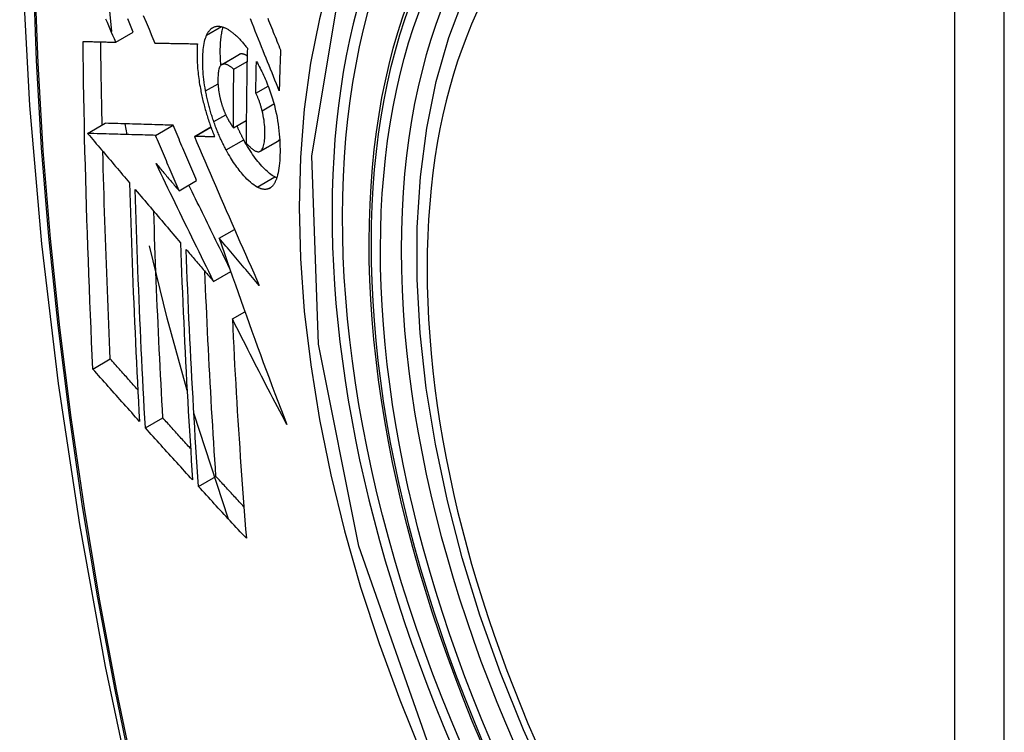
# Model space of a CAD drawing. Header units: inches. Extents: x 338.7 to 398.8, y 128 to 186.9.
# Tile 47 of 110: x 364.769 to 365.099, y 170.001 to 170.24. Entities that reach past the tile are written whole.
import ezdxf

# ---------------------------------------------------------------- set-up
doc = ezdxf.new("R2010")
doc.units = ezdxf.units.IN
doc.header["$MEASUREMENT"] = 0
doc.layers.add('Visible Edges(ANSI)', color=7, linetype='Continuous', lineweight=25)
doc.layers.add('Visible Tangent Edges(ANSI)', color=7, linetype='Continuous', lineweight=25)

msp = doc.modelspace()

# ---------------------------------------------------------------- linework, layer by layer
at = {"layer": 'Visible Edges(ANSI)'}
for p, q in [((364.79988, 170.23579), (364.79758, 170.258)), ((364.80114, 170.23222), (364.80704, 170.23562)), ((364.81424, 170.23194), (364.81435, 170.23193)), ((364.83667, 170.22474), (364.84257, 170.22814)), ((364.84074, 170.22316), (364.84517, 170.22571)), ((364.8481, 170.21509), (364.85226, 170.21749)), ((364.79172, 170.20164), (364.79761, 170.20503)), ((364.79761, 170.20503), (364.79761, 170.20503)), ((364.80498, 170.20125), (364.80436, 170.20483)), ((364.81452, 170.20097), (364.82042, 170.20437)), ((364.8406, 170.20352), (364.84491, 170.206)), ((364.79172, 170.20164), (364.79172, 170.20164)), ((364.8275, 170.20062), (364.83303, 170.20381)), ((364.82766, 170.20062), (364.8275, 170.20062)), ((364.8496, 170.19564), (364.8555, 170.19904)), ((364.8555, 170.19904), (364.85555, 170.19907)), ((364.82238, 170.18239), (364.82827, 170.18578)), ((364.83584, 170.16649), (364.84097, 170.16945)), ((364.83396, 170.15197), (364.83971, 170.15529)), ((364.84025, 170.13939), (364.84446, 170.14182)), ((364.79347, 170.12259), (364.79933, 170.12597)), ((364.81109, 170.10283), (364.81694, 170.1062)), ((364.83897, 170.07226), (364.82734, 170.10776)), ((364.82889, 170.0832), (364.83473, 170.08656))]:
    msp.add_line(p, q, dxfattribs=at)
at = {"layer": 'Visible Edges(ANSI)', "flags": 128}
for points in [[(364.82296, 170.63463), (364.81013, 170.59652), (364.79907, 170.55728), (364.78978, 170.517), (364.78223, 170.47573), (364.77639, 170.43354), (364.77224, 170.39049), (364.76977, 170.34665), (364.76895, 170.30207), (364.76976, 170.25683), (364.77219, 170.21098), (364.77621, 170.16458), (364.7818, 170.1177), (364.78895, 170.07041), (364.79763, 170.02278), (364.80782, 169.97486), (364.8195, 169.92674)], [(364.94643, 169.98252), (364.93785, 170.00153), (364.93011, 170.02072), (364.92326, 170.03998), (364.91732, 170.05924), (364.91233, 170.07842), (364.9083, 170.09742), (364.90526, 170.11618), (364.90323, 170.1346), (364.90221, 170.1526), (364.90224, 170.17012), (364.90329, 170.18707), (364.9054, 170.20339), (364.90855, 170.219), (364.91276, 170.23383), (364.91802, 170.24782), (364.92432, 170.26088), (364.93164, 170.27294), (364.93999, 170.28394), (364.94931, 170.29378), (364.95956, 170.30239), (364.97068, 170.3097)], [(364.81034, 170.24122), (364.81132, 170.23889), (364.8123, 170.23656), (364.81327, 170.23424), (364.81424, 170.23194)], [(364.80114, 170.23222), (364.80068, 170.23332), (364.80021, 170.23442), (364.79975, 170.23552), (364.79928, 170.23662), (364.79881, 170.23772), (364.79835, 170.23882), (364.79788, 170.23992)], [(364.80704, 170.23562), (364.80658, 170.23672), (364.80611, 170.23782), (364.80564, 170.23892), (364.80518, 170.24001)], [(364.83161, 170.23457), (364.83172, 170.23479), (364.83183, 170.235), (364.83194, 170.2352), (364.83205, 170.2354), (364.83217, 170.23558), (364.83229, 170.23576), (364.83242, 170.23593), (364.83254, 170.2361), (364.83267, 170.23625), (364.83281, 170.2364), (364.83294, 170.23654), (364.83308, 170.23667), (364.83323, 170.23679), (364.83337, 170.2369), (364.83352, 170.23701), (364.83368, 170.2371), (364.83383, 170.23719), (364.83399, 170.23727), (364.83415, 170.23734), (364.83431, 170.23739), (364.83448, 170.23745), (364.83464, 170.23749), (364.83481, 170.23752), (364.83499, 170.23755)], [(364.83499, 170.23755), (364.83517, 170.23756), (364.83535, 170.23757), (364.83554, 170.23758), (364.83573, 170.23757), (364.83591, 170.23755), (364.8361, 170.23753), (364.8363, 170.2375), (364.83649, 170.23746), (364.83668, 170.23742), (364.83688, 170.23737), (364.83708, 170.2373), (364.83727, 170.23724), (364.83747, 170.23716), (364.83767, 170.23708), (364.83788, 170.23699), (364.83808, 170.23689), (364.83828, 170.23679), (364.83849, 170.23668), (364.8387, 170.23656), (364.8389, 170.23644), (364.83911, 170.23631), (364.83932, 170.23617), (364.83953, 170.23603), (364.83975, 170.23587)], [(364.83643, 170.22455), (364.83637, 170.22519), (364.83632, 170.22582), (364.83628, 170.22644), (364.83625, 170.22706), (364.83623, 170.22767), (364.83621, 170.22827), (364.8362, 170.22886), (364.8362, 170.22945), (364.83621, 170.23003), (364.83622, 170.23059), (364.83624, 170.23115), (364.83626, 170.2317), (364.8363, 170.23223), (364.83634, 170.23276), (364.83639, 170.23328), (364.83645, 170.23378), (364.83651, 170.23427), (364.83659, 170.23474), (364.83667, 170.2352), (364.83676, 170.23565), (364.83686, 170.23607), (364.83697, 170.23649), (364.83709, 170.23688), (364.83722, 170.23726)], [(364.85596, 170.2159), (364.85548, 170.21709), (364.855, 170.21829), (364.85451, 170.2195), (364.85403, 170.2207), (364.85354, 170.22192), (364.85305, 170.22314), (364.85256, 170.22437), (364.85207, 170.2256), (364.85157, 170.22685), (364.85106, 170.2281), (364.85056, 170.22937), (364.85004, 170.23065), (364.84953, 170.23194), (364.849, 170.23325), (364.84847, 170.23457), (364.84794, 170.23591), (364.8474, 170.23727), (364.84684, 170.23865), (364.84629, 170.24004)], [(364.85209, 170.24024), (364.85241, 170.23946), (364.85272, 170.23869), (364.85303, 170.23791), (364.85335, 170.23714), (364.85366, 170.23638), (364.85397, 170.23561), (364.85427, 170.23485), (364.85458, 170.2341), (364.85489, 170.23334), (364.85519, 170.23259), (364.85549, 170.23184), (364.8558, 170.23109), (364.8561, 170.23035), (364.8564, 170.22961)], [(364.83127, 170.21591), (364.8311, 170.21687), (364.83094, 170.21782), (364.83081, 170.21876), (364.83069, 170.2197), (364.83058, 170.22061), (364.8305, 170.22152), (364.83043, 170.22241), (364.83037, 170.2233), (364.83033, 170.22416), (364.83031, 170.22502), (364.8303, 170.22586), (364.83031, 170.22667), (364.83033, 170.22747), (364.83036, 170.22825), (364.83041, 170.229), (364.83048, 170.22974), (364.83056, 170.23045), (364.83065, 170.23114), (364.83077, 170.23179), (364.8309, 170.23241), (364.83105, 170.233), (364.83122, 170.23356), (364.83141, 170.23408), (364.83161, 170.23457)], [(364.83975, 170.23587), (364.83997, 170.23571), (364.8402, 170.23553), (364.84043, 170.23535), (364.84066, 170.23516), (364.84089, 170.23497), (364.84112, 170.23477), (364.84135, 170.23457), (364.84158, 170.23435), (364.84181, 170.23414), (364.84204, 170.23391), (364.84227, 170.23368), (364.8425, 170.23345), (364.84273, 170.23321), (364.84296, 170.23296), (364.84319, 170.23271), (364.84342, 170.23245), (364.84365, 170.23219), (364.84388, 170.23192), (364.84411, 170.23165), (364.84434, 170.23137), (364.84458, 170.23109), (364.84481, 170.2308), (364.84504, 170.2305), (364.84527, 170.2302)], [(364.79018, 170.23249), (364.79063, 170.23248), (364.79108, 170.23247), (364.79153, 170.23246), (364.79198, 170.23245), (364.79244, 170.23244), (364.79289, 170.23242), (364.79335, 170.23241), (364.7938, 170.2324), (364.79426, 170.23239), (364.79472, 170.23238), (364.79518, 170.23237), (364.79563, 170.23236), (364.79609, 170.23235), (364.79655, 170.23233), (364.79701, 170.23232), (364.79747, 170.23231), (364.79793, 170.2323), (364.79839, 170.23229), (364.79885, 170.23228), (364.79931, 170.23227), (364.79977, 170.23226), (364.80023, 170.23225), (364.80069, 170.23223), (364.80114, 170.23222)], [(364.79347, 170.12259), (364.79326, 170.12713), (364.79306, 170.13167), (364.79286, 170.13621), (364.79267, 170.14075), (364.79248, 170.1453), (364.7923, 170.14986), (364.79213, 170.15441), (364.79196, 170.15898), (364.7918, 170.16355), (364.79164, 170.16812), (364.79149, 170.17269), (364.79135, 170.17727), (364.79121, 170.18185), (364.79108, 170.18643), (364.79096, 170.19101), (364.79084, 170.1956), (364.79073, 170.20019), (364.79063, 170.20478), (364.79054, 170.20938), (364.79045, 170.21399), (364.79037, 170.21861), (364.7903, 170.22323), (364.79023, 170.22786), (364.79018, 170.23249)], [(364.7966, 170.20445), (364.79658, 170.20561), (364.79655, 170.20677), (364.79653, 170.20793), (364.7965, 170.20909), (364.79648, 170.21025), (364.79646, 170.21141), (364.79643, 170.21257), (364.79641, 170.21373), (364.79639, 170.21489), (364.79637, 170.21606), (364.79635, 170.21722), (364.79633, 170.21838), (364.79631, 170.21954), (364.79629, 170.2207), (364.79627, 170.22187), (364.79625, 170.22303), (364.79623, 170.22419), (364.79621, 170.22536), (364.7962, 170.22652), (364.79618, 170.22768), (364.79616, 170.22885), (364.79615, 170.23001), (364.79613, 170.23118), (364.79612, 170.23234)], [(364.81435, 170.23193), (364.81493, 170.23192), (364.81551, 170.23191), (364.81609, 170.2319), (364.81668, 170.23189), (364.81726, 170.23188), (364.81785, 170.23187), (364.81844, 170.23186), (364.81903, 170.23185), (364.81962, 170.23184), (364.82021, 170.23183), (364.8208, 170.23182), (364.82139, 170.23181), (364.82198, 170.2318), (364.82258, 170.23179), (364.82317, 170.23178), (364.82377, 170.23177), (364.82436, 170.23176), (364.82496, 170.23175), (364.82555, 170.23174), (364.82615, 170.23173), (364.82674, 170.23173), (364.82734, 170.23172), (364.82793, 170.23171), (364.82853, 170.2317)], [(364.82853, 170.2317), (364.82849, 170.23116), (364.82846, 170.23061), (364.82843, 170.23005), (364.82842, 170.22948), (364.8284, 170.22891), (364.8284, 170.22832), (364.8284, 170.22772), (364.82841, 170.22712), (364.82842, 170.22651), (364.82845, 170.22589), (364.82848, 170.22527), (364.82851, 170.22464), (364.82856, 170.224), (364.82861, 170.22335), (364.82866, 170.2227), (364.82873, 170.22205), (364.8288, 170.22139), (364.82888, 170.22072), (364.82897, 170.22006), (364.82907, 170.21938), (364.82917, 170.21871), (364.82928, 170.21802), (364.8294, 170.21734), (364.82953, 170.21665)], [(364.84269, 170.22819), (364.84268, 170.22819), (364.84268, 170.22819), (364.84267, 170.22819), (364.84267, 170.22819), (364.84266, 170.22818), (364.84266, 170.22818), (364.84265, 170.22818), (364.84265, 170.22818), (364.84264, 170.22817), (364.84264, 170.22817), (364.84264, 170.22817), (364.84263, 170.22817), (364.84263, 170.22816), (364.84262, 170.22816), (364.84262, 170.22816), (364.84261, 170.22816), (364.84261, 170.22815), (364.8426, 170.22815), (364.8426, 170.22815), (364.84259, 170.22815), (364.84259, 170.22814), (364.84258, 170.22814), (364.84258, 170.22814), (364.84257, 170.22814)], [(364.84521, 170.22763), (364.8451, 170.2277), (364.84498, 170.22776), (364.84487, 170.22783), (364.84476, 170.22789), (364.84465, 170.22794), (364.84454, 170.228), (364.84443, 170.22805), (364.84432, 170.22809), (364.84421, 170.22813), (364.8441, 170.22817), (364.84399, 170.22821), (364.84388, 170.22824), (364.84378, 170.22826), (364.84367, 170.22828), (364.84357, 170.2283), (364.84346, 170.22831), (364.84336, 170.22831), (364.84326, 170.22831), (364.84316, 170.22831), (364.84306, 170.2283), (364.84297, 170.22828), (364.84287, 170.22826), (364.84278, 170.22823), (364.84269, 170.22819)], [(364.84527, 170.2302), (364.84524, 170.22887), (364.84521, 170.22754), (364.84518, 170.2262), (364.84515, 170.22487), (364.84513, 170.22354), (364.8451, 170.22221), (364.84508, 170.22088), (364.84506, 170.21955), (364.84504, 170.21823), (364.84502, 170.2169), (364.845, 170.21557), (364.84498, 170.21425), (364.84497, 170.21292), (364.84495, 170.2116), (364.84494, 170.21028), (364.84493, 170.20895), (364.84492, 170.20763), (364.84491, 170.20631), (364.8449, 170.20499), (364.8449, 170.20367), (364.84489, 170.20235), (364.84489, 170.20103), (364.84488, 170.19972), (364.84488, 170.1984)], [(364.8564, 170.22961), (364.85638, 170.22904), (364.85635, 170.22847), (364.85633, 170.22789), (364.85631, 170.22732), (364.85629, 170.22675), (364.85627, 170.22618), (364.85625, 170.22561), (364.85623, 170.22503), (364.85621, 170.22446), (364.8562, 170.22389), (364.85618, 170.22332), (364.85616, 170.22275), (364.85614, 170.22218), (364.85612, 170.2216), (364.8561, 170.22103), (364.85609, 170.22046), (364.85607, 170.21989), (364.85605, 170.21932), (364.85604, 170.21875), (364.85602, 170.21818), (364.856, 170.21761), (364.85599, 170.21704), (364.85597, 170.21647), (364.85596, 170.2159)], [(364.83679, 170.2248), (364.83659, 170.22469), (364.83641, 170.22453), (364.83624, 170.22433), (364.83608, 170.22408), (364.83595, 170.2238), (364.83583, 170.22349), (364.83573, 170.22313), (364.83564, 170.22275), (364.83557, 170.22234), (364.83551, 170.22191), (364.83547, 170.22146), (364.83543, 170.22099), (364.83541, 170.2205), (364.8354, 170.22001), (364.8354, 170.21949), (364.8354, 170.21896), (364.83542, 170.21842), (364.83545, 170.21787), (364.83549, 170.2173), (364.83555, 170.21673), (364.83561, 170.21615), (364.8357, 170.21555), (364.8358, 170.21495), (364.83592, 170.21434)], [(364.84074, 170.22316), (364.84056, 170.22331), (364.84039, 170.22345), (364.84021, 170.22359), (364.84004, 170.22373), (364.83986, 170.22386), (364.83969, 170.22398), (364.83951, 170.2241), (364.83934, 170.22422), (364.83916, 170.22432), (364.83899, 170.22442), (364.83882, 170.22451), (364.83865, 170.2246), (364.83848, 170.22467), (364.83832, 170.22474), (364.83815, 170.22479), (364.83799, 170.22484), (364.83783, 170.22488), (364.83768, 170.2249), (364.83752, 170.22492), (364.83737, 170.22492), (364.83722, 170.22491), (364.83707, 170.22489), (364.83693, 170.22485), (364.83679, 170.2248)], [(364.8481, 170.21509), (364.84811, 170.21553), (364.84811, 170.21598), (364.84812, 170.21643), (364.84813, 170.21687), (364.84814, 170.21732), (364.84814, 170.21776), (364.84815, 170.21821), (364.84816, 170.21866), (364.84817, 170.2191), (364.84818, 170.21955), (364.84819, 170.21999), (364.8482, 170.22044), (364.8482, 170.22089), (364.84821, 170.22133), (364.84822, 170.22178), (364.84823, 170.22222), (364.84824, 170.22267), (364.84825, 170.22312), (364.84826, 170.22356), (364.84827, 170.22401), (364.84828, 170.22446), (364.84829, 170.2249), (364.8483, 170.22535), (364.84831, 170.2258)], [(364.84831, 170.2258), (364.84862, 170.22525), (364.84892, 170.22469), (364.84922, 170.22412), (364.84952, 170.22354), (364.84982, 170.22296), (364.85012, 170.22236), (364.85041, 170.22176), (364.8507, 170.22115), (364.85098, 170.22052), (364.85126, 170.2199), (364.85154, 170.21926), (364.85181, 170.21861), (364.85207, 170.21796), (364.85233, 170.2173), (364.85259, 170.21663), (364.85283, 170.21595), (364.85307, 170.21527), (364.8533, 170.21458), (364.85352, 170.21389), (364.85374, 170.21319), (364.85394, 170.21249), (364.85414, 170.21178), (364.85432, 170.21107), (364.8545, 170.21035)], [(364.8406, 170.20352), (364.8406, 170.20434), (364.8406, 170.20515), (364.8406, 170.20597), (364.8406, 170.20679), (364.84061, 170.2076), (364.84061, 170.20842), (364.84061, 170.20924), (364.84062, 170.21005), (364.84062, 170.21087), (364.84062, 170.21169), (364.84063, 170.21251), (364.84064, 170.21332), (364.84064, 170.21414), (364.84065, 170.21496), (364.84066, 170.21578), (364.84066, 170.2166), (364.84067, 170.21742), (364.84068, 170.21824), (364.84069, 170.21906), (364.8407, 170.21988), (364.84071, 170.2207), (364.84072, 170.22152), (364.84073, 170.22234), (364.84074, 170.22316)], [(364.82953, 170.21665), (364.82962, 170.21615), (364.82972, 170.21565), (364.82982, 170.21515), (364.82993, 170.21465), (364.83004, 170.21415), (364.83015, 170.21365), (364.83026, 170.21315), (364.83038, 170.21265), (364.8305, 170.21215), (364.83063, 170.21164), (364.83076, 170.21114), (364.83089, 170.21064), (364.83103, 170.21014), (364.83116, 170.20964), (364.83131, 170.20914), (364.83145, 170.20864), (364.8316, 170.20814), (364.83175, 170.20765), (364.8319, 170.20715), (364.83206, 170.20666), (364.83222, 170.20617), (364.83238, 170.20568), (364.83255, 170.20519), (364.83271, 170.20471)], [(364.83402, 170.20557), (364.83387, 170.20599), (364.83373, 170.20641), (364.83359, 170.20684), (364.83345, 170.20726), (364.83332, 170.20769), (364.83319, 170.20812), (364.83306, 170.20855), (364.83293, 170.20898), (364.8328, 170.20941), (364.83268, 170.20984), (364.83256, 170.21027), (364.83245, 170.21071), (364.83233, 170.21114), (364.83222, 170.21158), (364.83211, 170.21201), (364.83201, 170.21244), (364.83191, 170.21288), (364.83181, 170.21331), (364.83171, 170.21375), (364.83162, 170.21418), (364.83153, 170.21461), (364.83144, 170.21504), (364.83135, 170.21548), (364.83127, 170.21591)], [(364.83592, 170.21434), (364.83596, 170.21415), (364.83601, 170.21395), (364.83605, 170.21375), (364.8361, 170.21355), (364.83614, 170.21335), (364.83619, 170.21315), (364.83624, 170.21296), (364.83629, 170.21276), (364.83634, 170.21256), (364.8364, 170.21236), (364.83645, 170.21217), (364.83651, 170.21197), (364.83656, 170.21177), (364.83662, 170.21158), (364.83668, 170.21138), (364.83674, 170.21119), (364.8368, 170.21099), (364.83687, 170.2108), (364.83693, 170.21061), (364.837, 170.21042), (364.83706, 170.21023), (364.83713, 170.21004), (364.8372, 170.20985), (364.83727, 170.20967)], [(364.85022, 170.20925), (364.85015, 170.20952), (364.85008, 170.20978), (364.85001, 170.21004), (364.84994, 170.2103), (364.84986, 170.21057), (364.84979, 170.21083), (364.84971, 170.21109), (364.84963, 170.21135), (364.84955, 170.21161), (364.84947, 170.21187), (364.84938, 170.21212), (364.84929, 170.21237), (364.8492, 170.21262), (364.84911, 170.21287), (364.84902, 170.21311), (364.84893, 170.21335), (364.84883, 170.21359), (364.84873, 170.21382), (364.84863, 170.21404), (364.84853, 170.21426), (364.84842, 170.21448), (364.84832, 170.21469), (364.84821, 170.21489), (364.8481, 170.21509)], [(364.83727, 170.20967), (364.83733, 170.2095), (364.8374, 170.20933), (364.83747, 170.20917), (364.83753, 170.209), (364.8376, 170.20884), (364.83767, 170.20868), (364.83774, 170.20851), (364.8378, 170.20836), (364.83787, 170.2082), (364.83794, 170.20804), (364.83801, 170.20789), (364.83808, 170.20773), (364.83816, 170.20758), (364.83823, 170.20743), (364.8383, 170.20728), (364.83837, 170.20713), (364.83845, 170.20699), (364.83852, 170.20684), (364.8386, 170.2067), (364.83867, 170.20656), (364.83875, 170.20642), (364.83883, 170.20628), (364.8389, 170.20614), (364.83898, 170.20601)], [(364.84965, 170.19567), (364.84987, 170.19584), (364.85008, 170.19607), (364.85026, 170.19634), (364.85043, 170.19666), (364.85058, 170.19703), (364.85071, 170.19743), (364.85082, 170.19787), (364.85091, 170.19834), (364.85099, 170.19884), (364.85105, 170.19937), (364.8511, 170.19993), (364.85114, 170.2005), (364.85116, 170.20109), (364.85117, 170.20171), (364.85117, 170.2024), (364.85115, 170.20311), (364.85111, 170.20383), (364.85105, 170.20457), (364.85096, 170.20534), (364.85086, 170.20611), (364.85073, 170.20689), (364.85058, 170.20767), (364.85041, 170.20846), (364.85022, 170.20925)], [(364.8545, 170.21035), (364.85476, 170.20921), (364.855, 170.20808), (364.85521, 170.20695), (364.85541, 170.20583), (364.85558, 170.20471), (364.85573, 170.2036), (364.85586, 170.20251), (364.85597, 170.20143), (364.85605, 170.20037), (364.85612, 170.19933), (364.85617, 170.1983), (364.8562, 170.19729), (364.85622, 170.19629), (364.85622, 170.19531), (364.8562, 170.19436), (364.85617, 170.19342), (364.85612, 170.19251), (364.85605, 170.19162), (364.85597, 170.19077), (364.85586, 170.18995), (364.85574, 170.18916), (364.85559, 170.18841), (364.85543, 170.1877), (364.85524, 170.18703)], [(364.82042, 170.20437), (364.81953, 170.20439), (364.81865, 170.20442), (364.81777, 170.20444), (364.81688, 170.20447), (364.81599, 170.20449), (364.8151, 170.20452), (364.8142, 170.20455), (364.8133, 170.20457), (364.81239, 170.2046), (364.81147, 170.20462), (364.81055, 170.20465), (364.80962, 170.20468), (364.80868, 170.20471), (364.80774, 170.20473), (364.80678, 170.20476), (364.80581, 170.20479), (364.80483, 170.20482), (364.80384, 170.20485), (364.80284, 170.20488), (364.80182, 170.20491), (364.80079, 170.20494), (364.79975, 170.20497), (364.79868, 170.205), (364.79761, 170.20503)], [(364.82827, 170.18578), (364.82795, 170.18656), (364.82762, 170.18733), (364.82729, 170.18811), (364.82696, 170.18888), (364.82663, 170.18966), (364.8263, 170.19043), (364.82597, 170.1912), (364.82564, 170.19198), (364.82531, 170.19275), (364.82499, 170.19353), (364.82466, 170.1943), (364.82433, 170.19508), (364.824, 170.19585), (364.82368, 170.19663), (364.82335, 170.1974), (364.82302, 170.19818), (364.82269, 170.19895), (364.82237, 170.19973), (364.82204, 170.2005), (364.82172, 170.20127), (364.82139, 170.20205), (364.82107, 170.20282), (364.82074, 170.2036), (364.82042, 170.20437)], [(364.83271, 170.20471), (364.83278, 170.20453), (364.83284, 170.20434), (364.8329, 170.20416), (364.83297, 170.20398), (364.83303, 170.2038), (364.8331, 170.20362), (364.83316, 170.20344), (364.83323, 170.20326), (364.8333, 170.20309), (364.83336, 170.20291), (364.83343, 170.20273), (364.8335, 170.20255), (364.83357, 170.20238), (364.83363, 170.2022), (364.8337, 170.20202), (364.83377, 170.20185), (364.83384, 170.20167), (364.83391, 170.2015), (364.83398, 170.20132), (364.83405, 170.20115), (364.83412, 170.20097), (364.83419, 170.2008), (364.83426, 170.20063), (364.83433, 170.20046)], [(364.83816, 170.19609), (364.83797, 170.19645), (364.83778, 170.19681), (364.83759, 170.19717), (364.8374, 170.19754), (364.83722, 170.19791), (364.83704, 170.19828), (364.83685, 170.19866), (364.83667, 170.19904), (364.83649, 170.19942), (364.83632, 170.19981), (364.83614, 170.2002), (364.83597, 170.20059), (364.83579, 170.20099), (364.83562, 170.20139), (364.83545, 170.20179), (364.83529, 170.2022), (364.83512, 170.20261), (364.83496, 170.20302), (364.8348, 170.20344), (364.83464, 170.20386), (364.83448, 170.20428), (364.83432, 170.20471), (364.83417, 170.20514), (364.83402, 170.20557)], [(364.83898, 170.20601), (364.83905, 170.2059), (364.83911, 170.20579), (364.83918, 170.20568), (364.83924, 170.20557), (364.83931, 170.20546), (364.83938, 170.20535), (364.83944, 170.20524), (364.83951, 170.20513), (364.83958, 170.20502), (364.83965, 170.20491), (364.83971, 170.2048), (364.83978, 170.2047), (364.83985, 170.20459), (364.83992, 170.20449), (364.83999, 170.20439), (364.84006, 170.20428), (364.84012, 170.20418), (364.84019, 170.20408), (364.84026, 170.20399), (364.84033, 170.20389), (364.8404, 170.2038), (364.84046, 170.2037), (364.84053, 170.20361), (364.8406, 170.20352)], [(364.81452, 170.20097), (364.81364, 170.201), (364.81275, 170.20102), (364.81187, 170.20105), (364.81098, 170.20107), (364.81009, 170.2011), (364.8092, 170.20113), (364.8083, 170.20115), (364.8074, 170.20118), (364.80649, 170.2012), (364.80558, 170.20123), (364.80465, 170.20126), (364.80373, 170.20128), (364.80279, 170.20131), (364.80184, 170.20134), (364.80088, 170.20137), (364.79992, 170.2014), (364.79894, 170.20143), (364.79795, 170.20145), (364.79694, 170.20148), (364.79593, 170.20151), (364.7949, 170.20154), (364.79385, 170.20157), (364.79279, 170.20161), (364.79172, 170.20164)], [(364.79172, 170.20164), (364.7923, 170.20095), (364.79288, 170.20026), (364.79347, 170.19956), (364.79406, 170.19887), (364.79464, 170.19818), (364.79523, 170.19749), (364.79581, 170.1968), (364.7964, 170.1961), (364.79699, 170.19541), (364.79757, 170.19472), (364.79816, 170.19403), (364.79875, 170.19333), (364.79934, 170.19264), (364.79992, 170.19195), (364.80051, 170.19125), (364.8011, 170.19056), (364.80169, 170.18987), (364.80227, 170.18917), (364.80286, 170.18848), (364.80345, 170.18779), (364.80404, 170.1871), (364.80462, 170.18641), (364.80521, 170.18571), (364.8058, 170.18502)], [(364.82238, 170.18239), (364.82205, 170.18317), (364.82172, 170.18394), (364.82139, 170.18471), (364.82106, 170.18549), (364.82074, 170.18626), (364.82041, 170.18704), (364.82008, 170.18781), (364.81975, 170.18859), (364.81942, 170.18936), (364.81909, 170.19014), (364.81876, 170.19091), (364.81844, 170.19168), (364.81811, 170.19246), (364.81778, 170.19323), (364.81745, 170.19401), (364.81713, 170.19478), (364.8168, 170.19556), (364.81647, 170.19633), (364.81615, 170.19711), (364.81582, 170.19788), (364.8155, 170.19865), (364.81517, 170.19943), (364.81484, 170.2002), (364.81452, 170.20097)], [(364.84406, 170.19949), (364.84396, 170.19967), (364.84386, 170.19986), (364.84376, 170.20005), (364.84366, 170.20024), (364.84356, 170.20043), (364.84346, 170.20062), (364.84337, 170.20081), (364.84327, 170.201), (364.84317, 170.2012), (364.84308, 170.20139), (364.84298, 170.20158), (364.84289, 170.20178), (364.84279, 170.20198), (364.8427, 170.20217), (364.8426, 170.20237), (364.84251, 170.20257), (364.84241, 170.20277), (364.84232, 170.20297), (364.84223, 170.20318), (364.84214, 170.20338), (364.84205, 170.20358), (364.84195, 170.20379), (364.84186, 170.20399), (364.84177, 170.2042)], [(364.8275, 170.20062), (364.82837, 170.19858), (364.82925, 170.19654), (364.83013, 170.19448), (364.83101, 170.19242), (364.8319, 170.19035), (364.83279, 170.18828), (364.83369, 170.1862), (364.83459, 170.18412), (364.83549, 170.18203), (364.8364, 170.17994), (364.8373, 170.17785), (364.83822, 170.17575), (364.83913, 170.17365), (364.84004, 170.17156), (364.84096, 170.16946), (364.84188, 170.16736), (364.8428, 170.16526), (364.84372, 170.16317), (364.84465, 170.16107), (364.84557, 170.15898), (364.8465, 170.15689), (364.84742, 170.15481), (364.84835, 170.15273), (364.84928, 170.15065)], [(364.83433, 170.20046), (364.83405, 170.20046), (364.83377, 170.20047), (364.83349, 170.20048), (364.83322, 170.20048), (364.83294, 170.20049), (364.83266, 170.2005), (364.83238, 170.2005), (364.8321, 170.20051), (364.83182, 170.20052), (364.83154, 170.20052), (364.83126, 170.20053), (364.83099, 170.20054), (364.83071, 170.20054), (364.83043, 170.20055), (364.83015, 170.20056), (364.82987, 170.20056), (364.8296, 170.20057), (364.82932, 170.20058), (364.82904, 170.20058), (364.82877, 170.20059), (364.82849, 170.2006), (364.82821, 170.20061), (364.82794, 170.20061), (364.82766, 170.20062)], [(364.85444, 170.18704), (364.85402, 170.18728), (364.8536, 170.18755), (364.85317, 170.18785), (364.85275, 170.18818), (364.85231, 170.18854), (364.85188, 170.18892), (364.85144, 170.18933), (364.85101, 170.18976), (364.85056, 170.19021), (364.85012, 170.19069), (364.84968, 170.19119), (364.84924, 170.19171), (364.84879, 170.19225), (364.84836, 170.1928), (364.84792, 170.19338), (364.84748, 170.19397), (364.84705, 170.19458), (364.84661, 170.19522), (364.84618, 170.19588), (364.84575, 170.19656), (364.84532, 170.19726), (364.8449, 170.19798), (364.84448, 170.19872), (364.84406, 170.19949)], [(364.84488, 170.1984), (364.8451, 170.19816), (364.84531, 170.19793), (364.84552, 170.19771), (364.84574, 170.19749), (364.84595, 170.19728), (364.84616, 170.19708), (364.84638, 170.19688), (364.84659, 170.1967), (364.8468, 170.19652), (364.847, 170.19636), (364.84721, 170.19621), (364.84742, 170.19606), (364.84763, 170.19593), (364.84783, 170.19582), (364.84803, 170.19572), (364.84823, 170.19563), (364.84842, 170.19556), (364.84861, 170.19551), (364.8488, 170.19549), (364.84898, 170.19548), (364.84916, 170.19549), (364.84933, 170.19553), (364.84949, 170.19559), (364.84965, 170.19567)], [(364.85555, 170.19907), (364.85557, 170.19909), (364.8556, 170.1991), (364.85562, 170.19912), (364.85565, 170.19914), (364.85567, 170.19916), (364.8557, 170.19918), (364.85572, 170.1992), (364.85575, 170.19922), (364.85577, 170.19924), (364.85579, 170.19926), (364.85582, 170.19929), (364.85584, 170.19931), (364.85586, 170.19934), (364.85589, 170.19936), (364.85591, 170.19939), (364.85593, 170.19941), (364.85595, 170.19944), (364.85598, 170.19947), (364.856, 170.19949), (364.85602, 170.19952), (364.85604, 170.19955), (364.85606, 170.19958), (364.85608, 170.19961), (364.8561, 170.19964)], [(364.79933, 170.12597), (364.7992, 170.12885), (364.79907, 170.13174), (364.79894, 170.13462), (364.79882, 170.13751), (364.7987, 170.1404), (364.79857, 170.14329), (364.79846, 170.14618), (364.79834, 170.14907), (364.79823, 170.15196), (364.79811, 170.15486), (364.798, 170.15776), (364.7979, 170.16065), (364.79779, 170.16356), (364.79769, 170.16646), (364.79759, 170.16936), (364.79749, 170.17227), (364.7974, 170.17518), (364.79731, 170.17809), (364.79722, 170.18101), (364.79713, 170.18392), (364.79705, 170.18684), (364.79697, 170.18976), (364.79689, 170.19269), (364.79681, 170.19562)], [(364.84854, 170.18364), (364.84799, 170.18397), (364.84743, 170.18434), (364.84686, 170.18477), (364.84629, 170.18525), (364.84571, 170.18577), (364.84515, 170.18632), (364.84462, 170.18687), (364.84412, 170.18741), (364.84367, 170.18793), (364.84326, 170.18841), (364.84288, 170.18887), (364.84251, 170.18934), (364.84214, 170.18982), (364.84177, 170.19031), (364.8414, 170.19082), (364.84104, 170.19135), (364.84067, 170.19189), (364.84031, 170.19244), (364.83995, 170.19301), (364.83959, 170.1936), (364.83923, 170.1942), (364.83887, 170.19481), (364.83851, 170.19544), (364.83816, 170.19609)], [(364.83396, 170.15197), (364.83315, 170.15362), (364.83234, 170.15526), (364.83152, 170.15691), (364.83071, 170.15855), (364.8299, 170.1602), (364.82909, 170.16185), (364.82828, 170.1635), (364.82747, 170.16515), (364.82666, 170.16681), (364.82585, 170.16846), (364.82505, 170.17011), (364.82424, 170.17176), (364.82344, 170.17341), (364.82264, 170.17506), (364.82183, 170.17671), (364.82104, 170.17836), (364.82024, 170.18001), (364.81944, 170.18166), (364.81865, 170.1833), (364.81785, 170.18494), (364.81706, 170.18658), (364.81627, 170.18822), (364.81549, 170.18985), (364.8147, 170.19149)], [(364.8147, 170.19149), (364.81502, 170.19111), (364.81534, 170.19073), (364.81566, 170.19035), (364.81598, 170.18997), (364.8163, 170.18959), (364.81662, 170.18921), (364.81694, 170.18883), (364.81726, 170.18846), (364.81758, 170.18808), (364.8179, 170.1877), (364.81822, 170.18732), (364.81854, 170.18694), (364.81886, 170.18656), (364.81918, 170.18618), (364.8195, 170.1858), (364.81982, 170.18542), (364.82014, 170.18504), (364.82046, 170.18467), (364.82078, 170.18429), (364.8211, 170.18391), (364.82142, 170.18353), (364.82174, 170.18315), (364.82206, 170.18277), (364.82238, 170.18239)], [(364.8058, 170.18502), (364.80589, 170.18166), (364.80598, 170.17831), (364.80608, 170.17495), (364.80619, 170.1716), (364.8063, 170.16825), (364.80641, 170.1649), (364.80653, 170.16156), (364.80665, 170.15821), (364.80677, 170.15487), (364.8069, 170.15153), (364.80704, 170.14819), (364.80718, 170.14485), (364.80732, 170.14152), (364.80746, 170.13819), (364.80761, 170.13486), (364.80776, 170.13154), (364.80792, 170.12822), (364.80808, 170.1249), (364.80824, 170.12158), (364.80841, 170.11827), (364.80858, 170.11496), (364.80875, 170.11165), (364.80893, 170.10834), (364.80911, 170.10504)], [(364.85524, 170.18703), (364.85516, 170.18679), (364.85508, 170.18655), (364.855, 170.18633), (364.85491, 170.1861), (364.85483, 170.18589), (364.85474, 170.18568), (364.85464, 170.18548), (364.85455, 170.18528), (364.85445, 170.18509), (364.85434, 170.18491), (364.85424, 170.18474), (364.85413, 170.18457), (364.85402, 170.18441), (364.8539, 170.18426), (364.85379, 170.18411), (364.85367, 170.18398), (364.85354, 170.18385), (364.85342, 170.18373), (364.85329, 170.18362), (364.85316, 170.18351), (364.85303, 170.18341), (364.85289, 170.18333), (364.85275, 170.18325), (364.85261, 170.18317)], [(364.85513, 170.1867), (364.8551, 170.18671), (364.85507, 170.18672), (364.85505, 170.18674), (364.85502, 170.18675), (364.85499, 170.18676), (364.85496, 170.18678), (364.85493, 170.18679), (364.8549, 170.1868), (364.85487, 170.18682), (364.85485, 170.18683), (364.85482, 170.18684), (364.85479, 170.18686), (364.85476, 170.18687), (364.85473, 170.18689), (364.8547, 170.1869), (364.85467, 170.18691), (364.85464, 170.18693), (364.85462, 170.18694), (364.85459, 170.18696), (364.85456, 170.18697), (364.85453, 170.18699), (364.8545, 170.18701), (364.85447, 170.18702), (364.85444, 170.18704)], [(364.80771, 170.18277), (364.80833, 170.18203), (364.80896, 170.18129), (364.80959, 170.18055), (364.81022, 170.17981), (364.81085, 170.17907), (364.81149, 170.17832), (364.81212, 170.17758), (364.81275, 170.17684), (364.81338, 170.17609), (364.81401, 170.17535), (364.81465, 170.17461), (364.81528, 170.17386), (364.81591, 170.17312), (364.81655, 170.17238), (364.81718, 170.17163), (364.81781, 170.17089), (364.81845, 170.17014), (364.81908, 170.1694), (364.81971, 170.16866), (364.82034, 170.16792), (364.82098, 170.16717), (364.82161, 170.16643), (364.82224, 170.16569), (364.82288, 170.16495)], [(364.81109, 170.10283), (364.8109, 170.10613), (364.81073, 170.10943), (364.81055, 170.11274), (364.81038, 170.11604), (364.81021, 170.11935), (364.81004, 170.12267), (364.80988, 170.12598), (364.80972, 170.1293), (364.80956, 170.13262), (364.80941, 170.13595), (364.80926, 170.13927), (364.80912, 170.1426), (364.80898, 170.14593), (364.80884, 170.14927), (364.80871, 170.15261), (364.80858, 170.15595), (364.80845, 170.1593), (364.80833, 170.16264), (364.80822, 170.16599), (364.80811, 170.16935), (364.808, 170.1727), (364.8079, 170.17606), (364.8078, 170.17941), (364.80771, 170.18277)], [(364.83931, 170.15646), (364.83873, 170.15761), (364.83816, 170.15877), (364.83759, 170.15993), (364.83702, 170.16109), (364.83645, 170.16224), (364.83588, 170.1634), (364.83531, 170.16456), (364.83474, 170.16573), (364.83417, 170.16689), (364.8336, 170.16805), (364.83303, 170.16921), (364.83246, 170.17037), (364.8319, 170.17153), (364.83133, 170.1727), (364.83076, 170.17386), (364.8302, 170.17502), (364.82963, 170.17618), (364.82907, 170.17734), (364.8285, 170.1785), (364.82794, 170.17966), (364.82738, 170.18082), (364.82682, 170.18198), (364.82626, 170.18314), (364.8257, 170.1843)], [(364.85261, 170.18317), (364.85246, 170.18311), (364.85231, 170.18305), (364.85216, 170.18299), (364.852, 170.18295), (364.85184, 170.18292), (364.85169, 170.18289), (364.85152, 170.18287), (364.85136, 170.18286), (364.8512, 170.18285), (364.85103, 170.18286), (364.85087, 170.18287), (364.8507, 170.18288), (364.85053, 170.18291), (364.85035, 170.18294), (364.85018, 170.18298), (364.85, 170.18303), (364.84983, 170.18308), (364.84965, 170.18314), (364.84947, 170.18321), (364.84928, 170.18328), (364.8491, 170.18336), (364.84892, 170.18345), (364.84873, 170.18354), (364.84854, 170.18364)], [(364.81694, 170.1062), (364.81678, 170.10907), (364.81663, 170.11193), (364.81648, 170.1148), (364.81633, 170.11767), (364.81618, 170.12054), (364.81603, 170.12342), (364.81589, 170.12629), (364.81575, 170.12917), (364.81561, 170.13205), (364.81548, 170.13493), (364.81535, 170.13782), (364.81522, 170.1407), (364.81509, 170.14359), (364.81497, 170.14648), (364.81485, 170.14937), (364.81473, 170.15227), (364.81462, 170.15516), (364.81451, 170.15806), (364.8144, 170.16096), (364.81429, 170.16386), (364.81419, 170.16677), (364.81409, 170.16967), (364.814, 170.17257), (364.8139, 170.17548)], [(364.82288, 170.16495), (364.82299, 170.1616), (364.82311, 170.15826), (364.82323, 170.15493), (364.82336, 170.15159), (364.82349, 170.14826), (364.82363, 170.14493), (364.82377, 170.1416), (364.82392, 170.13827), (364.82408, 170.13495), (364.82424, 170.13162), (364.8244, 170.1283), (364.82457, 170.12498), (364.82474, 170.12166), (364.82492, 170.11835), (364.8251, 170.11504), (364.82528, 170.11173), (364.82547, 170.10842), (364.82567, 170.10512), (364.82586, 170.10182), (364.82606, 170.09852), (364.82627, 170.09523), (364.82647, 170.09194), (364.82668, 170.08866), (364.8269, 170.08537)], [(364.84928, 170.15065), (364.84872, 170.15131), (364.84816, 170.15197), (364.8476, 170.15263), (364.84704, 170.15329), (364.84648, 170.15395), (364.84591, 170.15461), (364.84535, 170.15527), (364.84479, 170.15593), (364.84423, 170.15659), (364.84367, 170.15726), (364.84311, 170.15792), (364.84255, 170.15858), (364.84199, 170.15924), (364.84143, 170.1599), (364.84087, 170.16056), (364.84031, 170.16122), (364.83975, 170.16188), (364.83919, 170.16254), (364.83863, 170.1632), (364.83807, 170.16386), (364.83751, 170.16452), (364.83695, 170.16518), (364.8364, 170.16584), (364.83584, 170.16649)], [(364.83584, 170.16649), (364.83673, 170.1639), (364.83763, 170.1613), (364.83853, 170.1587), (364.83943, 170.1561), (364.84034, 170.15349), (364.84125, 170.15089), (364.84217, 170.14828), (364.84309, 170.14568), (364.84402, 170.14307), (364.84495, 170.14047), (364.84588, 170.13786), (364.84682, 170.13525), (364.84777, 170.13265), (364.84871, 170.13004), (364.84967, 170.12743), (364.85062, 170.12483), (364.85159, 170.12222), (364.85255, 170.11962), (364.85353, 170.11702), (364.8545, 170.11441), (364.85548, 170.11181), (364.85647, 170.10921), (364.85746, 170.10662), (364.85846, 170.10402)], [(364.82508, 170.11534), (364.81834, 170.13969), (364.81244, 170.16392)], [(364.82889, 170.0832), (364.82867, 170.08648), (364.82845, 170.08977), (364.82824, 170.09307), (364.82803, 170.09636), (364.82783, 170.09966), (364.82763, 170.10296), (364.82743, 170.10627), (364.82724, 170.10957), (364.82705, 170.11288), (364.82686, 170.11619), (364.82668, 170.1195), (364.82651, 170.12282), (364.82634, 170.12613), (364.82617, 170.12945), (364.82601, 170.13276), (364.82585, 170.13608), (364.8257, 170.1394), (364.82555, 170.14272), (364.82541, 170.14605), (364.82527, 170.14937), (364.82514, 170.1527), (364.82501, 170.15604), (364.82489, 170.15938), (364.82478, 170.16272)], [(364.82478, 170.16272), (364.82516, 170.16227), (364.82554, 170.16182), (364.82592, 170.16138), (364.8263, 170.16093), (364.82669, 170.16048), (364.82707, 170.16003), (364.82745, 170.15959), (364.82783, 170.15914), (364.82822, 170.15869), (364.8286, 170.15824), (364.82898, 170.1578), (364.82937, 170.15735), (364.82975, 170.1569), (364.83013, 170.15645), (364.83051, 170.156), (364.8309, 170.15556), (364.83128, 170.15511), (364.83166, 170.15466), (364.83205, 170.15421), (364.83243, 170.15376), (364.83281, 170.15332), (364.8332, 170.15287), (364.83358, 170.15242), (364.83396, 170.15197)], [(364.83473, 170.08656), (364.83454, 170.0894), (364.83436, 170.09225), (364.83418, 170.09509), (364.834, 170.09794), (364.83382, 170.10079), (364.83365, 170.10365), (364.83347, 170.10651), (364.8333, 170.10937), (364.83314, 170.11223), (364.83298, 170.11509), (364.83282, 170.11796), (364.83266, 170.12083), (364.8325, 170.1237), (364.83235, 170.12657), (364.83221, 170.12945), (364.83206, 170.13232), (364.83192, 170.1352), (364.83179, 170.13808), (364.83165, 170.14096), (364.83153, 170.14384), (364.8314, 170.14673), (364.83128, 170.14961), (364.83116, 170.15249), (364.83105, 170.15538)], [(364.85846, 170.10402), (364.85768, 170.10549), (364.85691, 170.10696), (364.85613, 170.10843), (364.85536, 170.1099), (364.85459, 170.11138), (364.85382, 170.11285), (364.85305, 170.11433), (364.85229, 170.1158), (364.85152, 170.11728), (364.85076, 170.11876), (364.85, 170.12023), (364.84923, 170.12171), (364.84848, 170.12318), (364.84772, 170.12466), (364.84696, 170.12614), (364.84621, 170.12761), (364.84546, 170.12909), (364.84471, 170.13056), (364.84396, 170.13204), (364.84321, 170.13351), (364.84247, 170.13498), (364.84173, 170.13645), (364.84098, 170.13792), (364.84025, 170.13939)], [(364.84025, 170.13939), (364.84039, 170.13628), (364.84054, 170.13317), (364.84069, 170.13006), (364.84085, 170.12696), (364.84101, 170.12386), (364.84118, 170.12076), (364.84136, 170.11766), (364.84154, 170.11457), (364.84172, 170.11149), (364.84191, 170.10841), (364.8421, 170.10533), (364.8423, 170.10226), (364.8425, 170.09919), (364.8427, 170.09613), (364.84291, 170.09307), (364.84312, 170.09002), (364.84334, 170.08698), (364.84356, 170.08394), (364.84378, 170.08091), (364.844, 170.07789), (364.84423, 170.07487), (364.84446, 170.07186), (364.84469, 170.06886), (364.84493, 170.06587)], [(364.80855, 170.11559), (364.80816, 170.11602), (364.80778, 170.11646), (364.80739, 170.11689), (364.80701, 170.11732), (364.80662, 170.11775), (364.80624, 170.11819), (364.80585, 170.11862), (364.80547, 170.11905), (364.80508, 170.11948), (364.8047, 170.11992), (364.80431, 170.12035), (364.80393, 170.12078), (364.80355, 170.12121), (364.80316, 170.12165), (364.80278, 170.12208), (364.80239, 170.12251), (364.80201, 170.12294), (364.80163, 170.12338), (364.80125, 170.12381), (364.80086, 170.12424), (364.80048, 170.12467), (364.8001, 170.1251), (364.79971, 170.12554), (364.79933, 170.12597)], [(364.80911, 170.10504), (364.80845, 170.10577), (364.8078, 170.1065), (364.80714, 170.10723), (364.80649, 170.10796), (364.80584, 170.10869), (364.80518, 170.10942), (364.80453, 170.11015), (364.80388, 170.11089), (364.80322, 170.11162), (364.80257, 170.11235), (364.80192, 170.11308), (364.80127, 170.11381), (364.80061, 170.11455), (364.79996, 170.11528), (364.79931, 170.11601), (364.79866, 170.11674), (364.79801, 170.11747), (364.79736, 170.11821), (364.79671, 170.11894), (364.79606, 170.11967), (364.79541, 170.1204), (364.79477, 170.12113), (364.79412, 170.12186), (364.79347, 170.12259)], [(364.82622, 170.09591), (364.82584, 170.09634), (364.82545, 170.09677), (364.82506, 170.09719), (364.82467, 170.09762), (364.82428, 170.09805), (364.82389, 170.09848), (364.82351, 170.09891), (364.82312, 170.09934), (364.82273, 170.09977), (364.82234, 170.1002), (364.82196, 170.10063), (364.82157, 170.10106), (364.82118, 170.10149), (364.8208, 170.10191), (364.82041, 170.10234), (364.82002, 170.10277), (364.81964, 170.1032), (364.81925, 170.10363), (364.81887, 170.10406), (364.81848, 170.10449), (364.81809, 170.10492), (364.81771, 170.10535), (364.81732, 170.10577), (364.81694, 170.1062)], [(364.8269, 170.08537), (364.82623, 170.0861), (364.82557, 170.08683), (364.82491, 170.08755), (364.82425, 170.08828), (364.82359, 170.08901), (364.82292, 170.08973), (364.82226, 170.09046), (364.8216, 170.09119), (364.82094, 170.09191), (364.82028, 170.09264), (364.81962, 170.09337), (364.81896, 170.0941), (364.8183, 170.09483), (364.81765, 170.09555), (364.81699, 170.09628), (364.81633, 170.09701), (364.81567, 170.09774), (364.81502, 170.09847), (364.81436, 170.09919), (364.8137, 170.09992), (364.81305, 170.10065), (364.81239, 170.10138), (364.81174, 170.1021), (364.81109, 170.10283)], [(364.84412, 170.07637), (364.84372, 170.07679), (364.84333, 170.07722), (364.84294, 170.07764), (364.84254, 170.07807), (364.84215, 170.07849), (364.84176, 170.07892), (364.84137, 170.07934), (364.84097, 170.07977), (364.84058, 170.08019), (364.84019, 170.08062), (364.8398, 170.08104), (364.83941, 170.08147), (364.83902, 170.08189), (364.83863, 170.08232), (364.83824, 170.08274), (364.83785, 170.08317), (364.83746, 170.08359), (364.83707, 170.08402), (364.83668, 170.08444), (364.83629, 170.08487), (364.8359, 170.08529), (364.83551, 170.08571), (364.83512, 170.08614), (364.83473, 170.08656)], [(364.84493, 170.06587), (364.84425, 170.06659), (364.84358, 170.06731), (364.84291, 170.06803), (364.84223, 170.06875), (364.84156, 170.06948), (364.84089, 170.0702), (364.84022, 170.07092), (364.83955, 170.07164), (364.83888, 170.07236), (364.83821, 170.07308), (364.83754, 170.07381), (364.83687, 170.07453), (364.8362, 170.07525), (364.83553, 170.07597), (364.83487, 170.0767), (364.8342, 170.07742), (364.83353, 170.07814), (364.83287, 170.07886), (364.8322, 170.07959), (364.83154, 170.08031), (364.83087, 170.08103), (364.83021, 170.08175), (364.82955, 170.08248), (364.82889, 170.0832)]]:
    msp.add_lwpolyline(points, dxfattribs=at)
at = {"layer": 'Visible Edges(ANSI)'}
msp.add_ellipse((365.11608, 170.03225), major_axis=(-0.15963, 0.2772), ratio=0.578093, dxfattribs=at)
msp.add_ellipse((365.11956, 170.03426), major_axis=(0.15718, -0.27294), ratio=0.578093, start_param=2.362013, end_param=7.062765, dxfattribs=at)
at = {"layer": 'Visible Tangent Edges(ANSI)'}
for p, q in [((365.08233, 170.29715), (365.08233, 169.81185)), ((365.09903, 169.81185), (365.09903, 170.29715)), ((364.83161, 170.23457), (364.8366, 170.23744)), ((364.83679, 170.2248), (364.84269, 170.22819)), ((364.83127, 170.21591), (364.83543, 170.2183)), ((364.85022, 170.20925), (364.8542, 170.21155)), ((364.83402, 170.20557), (364.83802, 170.20788)), ((364.79172, 170.20164), (364.79761, 170.20503)), ((364.82766, 170.20062), (364.83306, 170.20373)), ((364.83816, 170.19609), (364.84406, 170.19949)), ((364.84965, 170.19567), (364.85555, 170.19907)), ((364.84854, 170.18364), (364.85444, 170.18704)), ((364.85261, 170.18317), (364.853, 170.1834))]:
    msp.add_line(p, q, dxfattribs=at)
at = {"layer": 'Visible Tangent Edges(ANSI)', "flags": 128}
for points in [[(364.80077, 170.52161), (364.79496, 170.49722), (364.78982, 170.47223), (364.78537, 170.4467), (364.78159, 170.42064), (364.77851, 170.39409), (364.77612, 170.36707), (364.77441, 170.33964), (364.7734, 170.31182), (364.77307, 170.28362), (364.77343, 170.25503), (364.77447, 170.22606), (364.7762, 170.19674), (364.77862, 170.16709), (364.78171, 170.13715), (364.78548, 170.10696), (364.78992, 170.07652), (364.79503, 170.04584), (364.80082, 170.01496), (364.80726, 169.9839), (364.81437, 169.95268), (364.82212, 169.92132)], [(364.82291, 169.92109), (364.81514, 169.95237), (364.80802, 169.98352), (364.80155, 170.01452), (364.79575, 170.04534), (364.79062, 170.07596), (364.78616, 170.10634), (364.78238, 170.13648), (364.77927, 170.16636), (364.77685, 170.19595), (364.77511, 170.22522), (364.77406, 170.25413), (364.7737, 170.28265), (364.77403, 170.31078), (364.77505, 170.33851), (364.77676, 170.36586), (364.77917, 170.39278), (364.78227, 170.41923), (364.78605, 170.44518), (364.79053, 170.4706), (364.79568, 170.49546), (364.8015, 170.51973)], [(364.90689, 169.99406), (364.88267, 170.06321), (364.86915, 170.13092), (364.86694, 170.19415), (364.87615, 170.24974), (364.89641, 170.29538), (364.92666, 170.32876), (364.96562, 170.34838), (365.0116, 170.3535), (365.0623, 170.34383), (365.11546, 170.31986)], [(364.92138, 170.32995), (364.91235, 170.32193), (364.90399, 170.31293), (364.89633, 170.30298), (364.88939, 170.29211), (364.88321, 170.28034), (364.8778, 170.26771), (364.87319, 170.25427), (364.86942, 170.2401), (364.86647, 170.22523), (364.86435, 170.20971), (364.86308, 170.19358), (364.86265, 170.17687), (364.86308, 170.15964), (364.86437, 170.14198), (364.8665, 170.12395), (364.86947, 170.10563), (364.87325, 170.08707), (364.87785, 170.06832), (364.88324, 170.04945), (364.88942, 170.03051), (364.89636, 170.01158), (364.90402, 169.99278)]]:
    msp.add_lwpolyline(points, dxfattribs=at)
at = {"layer": 'Visible Tangent Edges(ANSI)'}
for centre, major_axis, start_param, end_param in [((365.11857, 170.03369), (-0.17285, 0.30015), 5.049711, 10.658253), ((365.11852, 170.03366), (-0.1503, 0.261), 5.670484, 8.47055)]:
    msp.add_ellipse(centre, major_axis=major_axis, ratio=0.578093, start_param=start_param, end_param=end_param, dxfattribs=at)
for centre, major_axis in [((365.11916, 170.03403), (0.17078, -0.29656)), ((365.11619, 170.03231), (-0.16238, 0.28198)), ((365.11608, 170.03225), (0.16178, -0.28094))]:
    msp.add_ellipse(centre, major_axis=major_axis, ratio=0.578093, dxfattribs=at)

doc.saveas('drawing.dxf')
